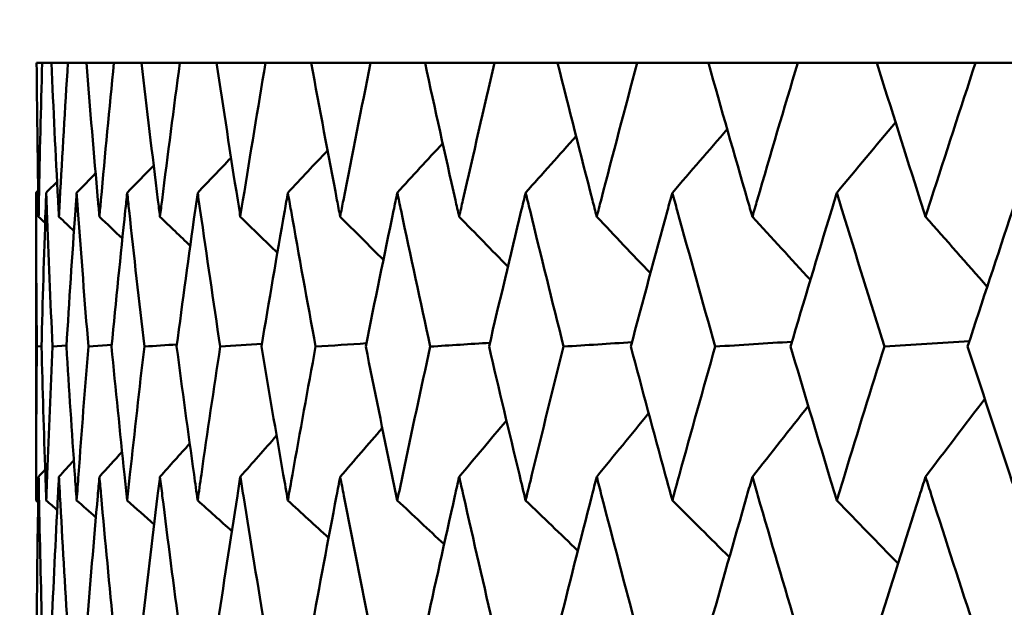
# Model space of a CAD drawing. Header units: millimetres. Extents: x 113 to 2969, y 62 to 2427.
# Tile 238 of 256: x 1571.63 to 1575.46, y 292.21 to 294.49. Entities that reach past the tile are written whole.
import ezdxf

# ---------------------------------------------------------------- set-up
doc = ezdxf.new("R2010")
doc.units = ezdxf.units.MM
doc.header["$LTSCALE"] = 12
doc.layers.add('Widoczne (ISO)', color=7, linetype='Continuous', lineweight=50)

msp = doc.modelspace()

# ---------------------------------------------------------------- linework, layer by layer
at = {"layer": 'Widoczne (ISO)'}
for p, q in [((1571.7178, 294.3264), (1571.6964, 294.3264)), ((1571.7178, 294.3264), (1571.7539, 294.3264)), ((1571.818, 294.3264), (1571.7539, 294.3264)), ((1571.818, 294.3264), (1571.8901, 294.3264)), ((1571.9967, 294.3264), (1571.8901, 294.3264)), ((1571.9967, 294.3264), (1572.1045, 294.3264)), ((1572.2532, 294.3264), (1572.1045, 294.3264)), ((1572.2532, 294.3264), (1572.3961, 294.3264)), ((1572.5863, 294.3264), (1572.3961, 294.3264)), ((1572.5863, 294.3264), (1572.764, 294.3264)), ((1572.9949, 294.3264), (1572.764, 294.3264)), ((1572.9949, 294.3264), (1573.2065, 294.3264)), ((1573.4772, 294.3264), (1573.2065, 294.3264)), ((1573.4772, 294.3264), (1573.722, 294.3264)), ((1574.0315, 294.3264), (1573.722, 294.3264)), ((1574.0315, 294.3264), (1574.3085, 294.3264)), ((1574.6555, 294.3264), (1574.3085, 294.3264)), ((1574.6555, 294.3264), (1574.9635, 294.3264)), ((1575.3467, 294.3264), (1574.9635, 294.3264)), ((1575.3467, 294.3264), (1575.6846, 294.3264)), ((1571.6943, 292.6255), (1571.6943, 293.8221)), ((1571.7153, 293.225), (1571.6972, 293.2237)), ((1571.8124, 293.2275), (1571.7581, 293.2237)), ((1571.9882, 293.2299), (1571.8976, 293.2237))]:
    msp.add_line(p, q, dxfattribs=at)
msp.add_circle((1591.6943, 326.3264), 50, dxfattribs=at)
for points, knots in [([(1571.6964, 294.3264), (1571.6978, 294.1487), (1571.7001, 293.9711), (1571.7034, 293.7719), (1571.7038, 293.7503), (1571.7042, 293.7287)], [0, 0, 0, 0, 0.06135239, 0.06135239, 0.06879633, 0.06879633, 0.06879633, 0.06879633]), ([(1571.7042, 293.7287), (1571.7046, 293.7503), (1571.705, 293.7718), (1571.7087, 293.971), (1571.7129, 294.1487), (1571.7178, 294.3264)], [0.05393723, 0.05393723, 0.05393723, 0.05393723, 0.06137399, 0.06137399, 0.12273355, 0.12273355, 0.12273355, 0.12273355]), ([(1571.7539, 294.3264), (1571.7617, 294.1487), (1571.7703, 293.9711), (1571.7808, 293.7719), (1571.7819, 293.7503), (1571.7831, 293.7287)], [0, 0, 0, 0, 0.06135239, 0.06135239, 0.06879633, 0.06879633, 0.06879633, 0.06879633]), ([(1571.7831, 293.7287), (1571.7842, 293.7503), (1571.7854, 293.7718), (1571.7963, 293.971), (1571.8068, 294.1487), (1571.818, 294.3264)], [0.05393723, 0.05393723, 0.05393723, 0.05393723, 0.06137399, 0.06137399, 0.12273355, 0.12273355, 0.12273355, 0.12273355]), ([(1571.8901, 294.3264), (1571.9042, 294.1487), (1571.9191, 293.9711), (1571.9367, 293.7719), (1571.9386, 293.7503), (1571.9405, 293.7287)], [0, 0, 0, 0, 0.06135239, 0.06135239, 0.06879633, 0.06879633, 0.06879633, 0.06879633]), ([(1571.9405, 293.7287), (1571.9425, 293.7503), (1571.9444, 293.7718), (1571.9624, 293.971), (1571.9792, 294.1487), (1571.9967, 294.3264)], [0.05393723, 0.05393723, 0.05393723, 0.05393723, 0.06137399, 0.06137399, 0.12273355, 0.12273355, 0.12273355, 0.12273355]), ([(1572.1045, 294.3264), (1572.1249, 294.1487), (1572.1461, 293.9711), (1572.1706, 293.7719), (1572.1733, 293.7503), (1572.176, 293.7287)], [0, 0, 0, 0, 0.06135239, 0.06135239, 0.06879633, 0.06879633, 0.06879633, 0.06879633]), ([(1572.176, 293.7287), (1572.1787, 293.7503), (1572.1813, 293.7718), (1572.2063, 293.971), (1572.2294, 294.1487), (1572.2532, 294.3264)], [0.05393723, 0.05393723, 0.05393723, 0.05393723, 0.06137399, 0.06137399, 0.12273355, 0.12273355, 0.12273355, 0.12273355]), ([(1572.3961, 294.3264), (1572.4228, 294.1487), (1572.4501, 293.9711), (1572.4816, 293.7719), (1572.485, 293.7503), (1572.4884, 293.7287)], [0, 0, 0, 0, 0.06135239, 0.06135239, 0.06879633, 0.06879633, 0.06879633, 0.06879633]), ([(1572.4884, 293.7287), (1572.4919, 293.7503), (1572.4953, 293.7718), (1572.5272, 293.971), (1572.5564, 294.1487), (1572.5863, 294.3264)], [0.05393723, 0.05393723, 0.05393723, 0.05393723, 0.06137399, 0.06137399, 0.12273355, 0.12273355, 0.12273355, 0.12273355]), ([(1572.764, 294.3264), (1572.7967, 294.1487), (1572.8301, 293.9711), (1572.8684, 293.7719), (1572.8725, 293.7503), (1572.8767, 293.7287)], [0, 0, 0, 0, 0.06135239, 0.06135239, 0.06879633, 0.06879633, 0.06879633, 0.06879633]), ([(1572.8767, 293.7287), (1572.8809, 293.7503), (1572.885, 293.7718), (1572.9237, 293.971), (1572.9589, 294.1487), (1572.9949, 294.3264)], [0.05393723, 0.05393723, 0.05393723, 0.05393723, 0.06137399, 0.06137399, 0.12273355, 0.12273355, 0.12273355, 0.12273355]), ([(1573.2065, 294.3264), (1573.2452, 294.1487), (1573.2846, 293.9711), (1573.3295, 293.7719), (1573.3343, 293.7503), (1573.3392, 293.7287)], [0, 0, 0, 0, 0.06135239, 0.06135239, 0.06879633, 0.06879633, 0.06879633, 0.06879633]), ([(1573.3392, 293.7287), (1573.3441, 293.7503), (1573.349, 293.7718), (1573.3943, 293.971), (1573.4354, 294.1487), (1573.4772, 294.3264)], [0.05393723, 0.05393723, 0.05393723, 0.05393723, 0.06137399, 0.06137399, 0.12273355, 0.12273355, 0.12273355, 0.12273355]), ([(1573.722, 294.3264), (1573.7665, 294.1487), (1573.8117, 293.9711), (1573.863, 293.7719), (1573.8686, 293.7503), (1573.8742, 293.7287)], [0, 0, 0, 0, 0.06135239, 0.06135239, 0.06879633, 0.06879633, 0.06879633, 0.06879633]), ([(1573.8742, 293.7287), (1573.8798, 293.7503), (1573.8853, 293.7718), (1573.9371, 293.971), (1573.9839, 294.1487), (1574.0315, 294.3264)], [0.05393723, 0.05393723, 0.05393723, 0.05393723, 0.06137399, 0.06137399, 0.12273355, 0.12273355, 0.12273355, 0.12273355]), ([(1574.3085, 294.3264), (1574.3586, 294.1487), (1574.4093, 293.9711), (1574.467, 293.7719), (1574.4732, 293.7503), (1574.4795, 293.7287)], [0, 0, 0, 0, 0.06135239, 0.06135239, 0.06879633, 0.06879633, 0.06879633, 0.06879633]), ([(1574.4795, 293.7287), (1574.4857, 293.7503), (1574.492, 293.7718), (1574.55, 293.971), (1574.6024, 294.1487), (1574.6555, 294.3264)], [0.05393723, 0.05393723, 0.05393723, 0.05393723, 0.06137399, 0.06137399, 0.12273355, 0.12273355, 0.12273355, 0.12273355]), ([(1574.9635, 294.3264), (1575.0191, 294.1487), (1575.0752, 293.9711), (1575.1389, 293.7719), (1575.1458, 293.7503), (1575.1527, 293.7287)], [0, 0, 0, 0, 0.06135239, 0.06135239, 0.06879633, 0.06879633, 0.06879633, 0.06879633]), ([(1575.1527, 293.7287), (1575.1596, 293.7503), (1575.1665, 293.7718), (1575.2305, 293.971), (1575.2883, 294.1487), (1575.3467, 294.3264)], [0.05393723, 0.05393723, 0.05393723, 0.05393723, 0.06137399, 0.06137399, 0.12273355, 0.12273355, 0.12273355, 0.12273355]), ([(1571.6972, 293.2237), (1571.6955, 293.4), (1571.6945, 293.5762), (1571.6943, 293.7757), (1571.6943, 293.7989), (1571.6943, 293.8221)], [0.00523804, 0.00523804, 0.00523804, 0.00523804, 0.06606705, 0.06606705, 0.07409033, 0.07409033, 0.07409033, 0.07409033]), ([(1571.7338, 293.8221), (1571.7329, 293.7989), (1571.7321, 293.7757), (1571.7252, 293.5763), (1571.7199, 293.4), (1571.7153, 293.2237)], [0.05804162, 0.05804162, 0.05804162, 0.05804162, 0.06605559, 0.06605559, 0.12689392, 0.12689392, 0.12689392, 0.12689392]), ([(1571.7581, 293.2237), (1571.7501, 293.4), (1571.7428, 293.5762), (1571.7355, 293.7757), (1571.7346, 293.7989), (1571.7338, 293.8221)], [0.00523804, 0.00523804, 0.00523804, 0.00523804, 0.06606705, 0.06606705, 0.07409033, 0.07409033, 0.07409033, 0.07409033]), ([(1571.852, 293.8221), (1571.8504, 293.7989), (1571.8487, 293.7757), (1571.8347, 293.5763), (1571.8231, 293.4), (1571.8122, 293.2237)], [0.05804162, 0.05804162, 0.05804162, 0.05804162, 0.06605559, 0.06605559, 0.12689392, 0.12689392, 0.12689392, 0.12689392]), ([(1571.8976, 293.2237), (1571.8833, 293.4), (1571.8698, 293.5762), (1571.8553, 293.7757), (1571.8537, 293.7989), (1571.852, 293.8221)], [0.00523804, 0.00523804, 0.00523804, 0.00523804, 0.06606705, 0.06606705, 0.07409033, 0.07409033, 0.07409033, 0.07409033]), ([(1572.0486, 293.8221), (1572.0461, 293.7989), (1572.0436, 293.7757), (1572.0226, 293.5763), (1572.0047, 293.4), (1571.9876, 293.2237)], [0.05804162, 0.05804162, 0.05804162, 0.05804162, 0.06605559, 0.06605559, 0.12689392, 0.12689392, 0.12689392, 0.12689392]), ([(1572.1152, 293.2237), (1572.0948, 293.4), (1572.075, 293.5762), (1572.0535, 293.7757), (1572.051, 293.7989), (1572.0486, 293.8221)], [0.00523804, 0.00523804, 0.00523804, 0.00523804, 0.06606705, 0.06606705, 0.07409033, 0.07409033, 0.07409033, 0.07409033]), ([(1572.3226, 293.8221), (1572.3194, 293.7989), (1572.3161, 293.7757), (1572.2881, 293.5763), (1572.264, 293.4), (1572.2408, 293.2237)], [0.05804162, 0.05804162, 0.05804162, 0.05804162, 0.06605559, 0.06605559, 0.12689392, 0.12689392, 0.12689392, 0.12689392]), ([(1572.4102, 293.2237), (1572.3836, 293.4), (1572.3577, 293.5762), (1572.3292, 293.7757), (1572.3259, 293.7989), (1572.3226, 293.8221)], [0.00523804, 0.00523804, 0.00523804, 0.00523804, 0.06606705, 0.06606705, 0.07409033, 0.07409033, 0.07409033, 0.07409033]), ([(1572.6732, 293.8221), (1572.6691, 293.7989), (1572.665, 293.7757), (1572.6301, 293.5763), (1572.6, 293.4), (1572.5707, 293.2237)], [0.05804162, 0.05804162, 0.05804162, 0.05804162, 0.06605559, 0.06605559, 0.12689392, 0.12689392, 0.12689392, 0.12689392]), ([(1572.7812, 293.2237), (1572.7486, 293.4), (1572.7167, 293.5762), (1572.6814, 293.7757), (1572.6773, 293.7989), (1572.6732, 293.8221)], [0.00523804, 0.00523804, 0.00523804, 0.00523804, 0.06606705, 0.06606705, 0.07409033, 0.07409033, 0.07409033, 0.07409033]), ([(1573.0988, 293.8221), (1573.0939, 293.7989), (1573.0891, 293.7757), (1573.0475, 293.5763), (1573.0114, 293.4), (1572.9761, 293.2237)], [0.05804162, 0.05804162, 0.05804162, 0.05804162, 0.06605559, 0.06605559, 0.12689392, 0.12689392, 0.12689392, 0.12689392]), ([(1573.2269, 293.2237), (1573.1884, 293.4), (1573.1506, 293.5762), (1573.1085, 293.7757), (1573.1037, 293.7989), (1573.0988, 293.8221)], [0.00523804, 0.00523804, 0.00523804, 0.00523804, 0.06606705, 0.06606705, 0.07409033, 0.07409033, 0.07409033, 0.07409033]), ([(1573.5978, 293.8221), (1573.5921, 293.7989), (1573.5865, 293.7757), (1573.5384, 293.5763), (1573.4965, 293.4), (1573.4554, 293.2237)], [0.05804162, 0.05804162, 0.05804162, 0.05804162, 0.06605559, 0.06605559, 0.12689392, 0.12689392, 0.12689392, 0.12689392]), ([(1573.7454, 293.2237), (1573.7012, 293.4), (1573.6576, 293.5762), (1573.6091, 293.7757), (1573.6034, 293.7989), (1573.5978, 293.8221)], [0.00523804, 0.00523804, 0.00523804, 0.00523804, 0.06606705, 0.06606705, 0.07409033, 0.07409033, 0.07409033, 0.07409033]), ([(1574.1682, 293.8221), (1574.1618, 293.7989), (1574.1554, 293.7757), (1574.1009, 293.5763), (1574.0534, 293.4), (1574.0066, 293.2237)], [0.05804162, 0.05804162, 0.05804162, 0.05804162, 0.06605559, 0.06605559, 0.12689392, 0.12689392, 0.12689392, 0.12689392]), ([(1574.3348, 293.2237), (1574.285, 293.4), (1574.2359, 293.5762), (1574.1809, 293.7757), (1574.1746, 293.7989), (1574.1682, 293.8221)], [0.00523804, 0.00523804, 0.00523804, 0.00523804, 0.06606705, 0.06606705, 0.07409033, 0.07409033, 0.07409033, 0.07409033]), ([(1574.8078, 293.8221), (1574.8007, 293.7989), (1574.7936, 293.7757), (1574.7329, 293.5763), (1574.68, 293.4), (1574.6277, 293.2237)], [0.05804162, 0.05804162, 0.05804162, 0.05804162, 0.06605559, 0.06605559, 0.12689392, 0.12689392, 0.12689392, 0.12689392]), ([(1574.9927, 293.2237), (1574.9375, 293.4), (1574.883, 293.5762), (1574.8219, 293.7757), (1574.8148, 293.7989), (1574.8078, 293.8221)], [0.00523804, 0.00523804, 0.00523804, 0.00523804, 0.06606705, 0.06606705, 0.07409033, 0.07409033, 0.07409033, 0.07409033]), ([(1575.514, 293.8221), (1575.5062, 293.7989), (1575.4984, 293.7757), (1575.4319, 293.5763), (1575.3737, 293.4), (1575.3161, 293.2237)], [0.05804162, 0.05804162, 0.05804162, 0.05804162, 0.06605559, 0.06605559, 0.12689392, 0.12689392, 0.12689392, 0.12689392]), ([(1571.6943, 292.6255), (1571.6943, 292.6589), (1571.6943, 292.6924), (1571.6947, 292.8918), (1571.6956, 293.0578), (1571.6972, 293.2237)], [0.04993807, 0.04993807, 0.04993807, 0.04993807, 0.0614821, 0.0614821, 0.11877783, 0.11877783, 0.11877783, 0.11877783]), ([(1571.7153, 293.2237), (1571.7196, 293.0578), (1571.7246, 292.8919), (1571.7314, 292.6924), (1571.7326, 292.659), (1571.7338, 292.6255)], [0.00418374, 0.00418374, 0.00418374, 0.00418374, 0.06147247, 0.06147247, 0.07302352, 0.07302352, 0.07302352, 0.07302352]), ([(1571.7338, 292.6255), (1571.735, 292.6589), (1571.7362, 292.6924), (1571.7436, 292.8918), (1571.7505, 293.0578), (1571.7581, 293.2237)], [0.04993807, 0.04993807, 0.04993807, 0.04993807, 0.0614821, 0.0614821, 0.11877783, 0.11877783, 0.11877783, 0.11877783]), ([(1571.8122, 293.2237), (1571.8225, 293.0578), (1571.8334, 292.8919), (1571.8473, 292.6924), (1571.8496, 292.659), (1571.852, 292.6255)], [0.00418374, 0.00418374, 0.00418374, 0.00418374, 0.06147247, 0.06147247, 0.07302352, 0.07302352, 0.07302352, 0.07302352]), ([(1571.852, 292.6255), (1571.8544, 292.6589), (1571.8568, 292.6924), (1571.8714, 292.8918), (1571.8841, 293.0578), (1571.8976, 293.2237)], [0.04993807, 0.04993807, 0.04993807, 0.04993807, 0.0614821, 0.0614821, 0.11877783, 0.11877783, 0.11877783, 0.11877783]), ([(1571.9876, 293.2237), (1572.0037, 293.0578), (1572.0205, 292.8919), (1572.0415, 292.6924), (1572.045, 292.659), (1572.0486, 292.6255)], [0.00418374, 0.00418374, 0.00418374, 0.00418374, 0.06147247, 0.06147247, 0.07302352, 0.07302352, 0.07302352, 0.07302352]), ([(1572.0486, 292.6255), (1572.0521, 292.6589), (1572.0557, 292.6924), (1572.0773, 292.8918), (1572.0959, 293.0578), (1572.1152, 293.2237)], [0.04993807, 0.04993807, 0.04993807, 0.04993807, 0.0614821, 0.0614821, 0.11877783, 0.11877783, 0.11877783, 0.11877783]), ([(1572.2408, 293.2237), (1572.2627, 293.0578), (1572.2853, 292.8919), (1572.3132, 292.6924), (1572.3179, 292.659), (1572.3226, 292.6255)], [0.00418374, 0.00418374, 0.00418374, 0.00418374, 0.06147247, 0.06147247, 0.07302352, 0.07302352, 0.07302352, 0.07302352]), ([(1572.3226, 292.6255), (1572.3274, 292.6589), (1572.3321, 292.6924), (1572.3607, 292.8918), (1572.3851, 293.0578), (1572.4102, 293.2237)], [0.04993807, 0.04993807, 0.04993807, 0.04993807, 0.0614821, 0.0614821, 0.11877783, 0.11877783, 0.11877783, 0.11877783]), ([(1572.5707, 293.2237), (1572.5984, 293.0578), (1572.6267, 292.8919), (1572.6614, 292.6924), (1572.6673, 292.659), (1572.6732, 292.6255)], [0.00418374, 0.00418374, 0.00418374, 0.00418374, 0.06147247, 0.06147247, 0.07302352, 0.07302352, 0.07302352, 0.07302352]), ([(1572.6732, 292.6255), (1572.6791, 292.6589), (1572.685, 292.6924), (1572.7204, 292.8918), (1572.7504, 293.0578), (1572.7812, 293.2237)], [0.04993807, 0.04993807, 0.04993807, 0.04993807, 0.0614821, 0.0614821, 0.11877783, 0.11877783, 0.11877783, 0.11877783]), ([(1572.9761, 293.2237), (1573.0094, 293.0578), (1573.0433, 292.8919), (1573.0848, 292.6924), (1573.0918, 292.659), (1573.0988, 292.6255)], [0.00418374, 0.00418374, 0.00418374, 0.00418374, 0.06147247, 0.06147247, 0.07302352, 0.07302352, 0.07302352, 0.07302352]), ([(1573.0988, 292.6255), (1573.1058, 292.6589), (1573.1128, 292.6924), (1573.1549, 292.8918), (1573.1906, 293.0578), (1573.2269, 293.2237)], [0.04993807, 0.04993807, 0.04993807, 0.04993807, 0.0614821, 0.0614821, 0.11877783, 0.11877783, 0.11877783, 0.11877783]), ([(1573.4554, 293.2237), (1573.4942, 293.0578), (1573.5335, 292.8919), (1573.5816, 292.6924), (1573.5897, 292.659), (1573.5978, 292.6255)], [0.00418374, 0.00418374, 0.00418374, 0.00418374, 0.06147247, 0.06147247, 0.07302352, 0.07302352, 0.07302352, 0.07302352]), ([(1573.5978, 292.6255), (1573.6059, 292.6589), (1573.614, 292.6924), (1573.6626, 292.8918), (1573.7037, 293.0578), (1573.7454, 293.2237)], [0.04993807, 0.04993807, 0.04993807, 0.04993807, 0.0614821, 0.0614821, 0.11877783, 0.11877783, 0.11877783, 0.11877783]), ([(1574.0066, 293.2237), (1574.0508, 293.0578), (1574.0954, 292.8919), (1574.1498, 292.6924), (1574.159, 292.659), (1574.1682, 292.6255)], [0.00418374, 0.00418374, 0.00418374, 0.00418374, 0.06147247, 0.06147247, 0.07302352, 0.07302352, 0.07302352, 0.07302352]), ([(1574.1682, 292.6255), (1574.1773, 292.6589), (1574.1865, 292.6924), (1574.2415, 292.8918), (1574.2879, 293.0578), (1574.3348, 293.2237)], [0.04993807, 0.04993807, 0.04993807, 0.04993807, 0.0614821, 0.0614821, 0.11877783, 0.11877783, 0.11877783, 0.11877783]), ([(1574.6277, 293.2237), (1574.677, 293.0578), (1574.7268, 292.8919), (1574.7874, 292.6924), (1574.7975, 292.659), (1574.8078, 292.6255)], [0.00418374, 0.00418374, 0.00418374, 0.00418374, 0.06147247, 0.06147247, 0.07302352, 0.07302352, 0.07302352, 0.07302352]), ([(1574.8078, 292.6255), (1574.8179, 292.6589), (1574.8282, 292.6924), (1574.8893, 292.8918), (1574.9407, 293.0578), (1574.9927, 293.2237)], [0.04993807, 0.04993807, 0.04993807, 0.04993807, 0.0614821, 0.0614821, 0.11877783, 0.11877783, 0.11877783, 0.11877783]), ([(1575.3161, 293.2237), (1575.3704, 293.0578), (1575.4251, 292.8919), (1575.4916, 292.6924), (1575.5028, 292.659), (1575.514, 292.6255)], [0.00418374, 0.00418374, 0.00418374, 0.00418374, 0.06147247, 0.06147247, 0.07302352, 0.07302352, 0.07302352, 0.07302352]), ([(1571.7042, 292.7175), (1571.7037, 292.693), (1571.7033, 292.6685), (1571.7, 292.4689), (1571.6978, 292.2938), (1571.6964, 292.1186)], [0.06241522, 0.06241522, 0.06241522, 0.06241522, 0.0708546, 0.0708546, 0.13127416, 0.13127416, 0.13127416, 0.13127416]), ([(1571.7177, 292.1186), (1571.7129, 292.2937), (1571.7089, 292.4689), (1571.7051, 292.6685), (1571.7046, 292.693), (1571.7042, 292.7175)], [0.01044349, 0.01044349, 0.01044349, 0.01044349, 0.07085106, 0.07085106, 0.07930241, 0.07930241, 0.07930241, 0.07930241]), ([(1571.7831, 292.7175), (1571.7818, 292.693), (1571.7805, 292.6685), (1571.77, 292.4689), (1571.7616, 292.2938), (1571.754, 292.1186)], [0.06241522, 0.06241522, 0.06241522, 0.06241522, 0.0708546, 0.0708546, 0.13127416, 0.13127416, 0.13127416, 0.13127416]), ([(1571.8179, 292.1186), (1571.8069, 292.2937), (1571.7966, 292.4689), (1571.7857, 292.6685), (1571.7844, 292.693), (1571.7831, 292.7175)], [0.01044349, 0.01044349, 0.01044349, 0.01044349, 0.07085106, 0.07085106, 0.07930241, 0.07930241, 0.07930241, 0.07930241]), ([(1571.9405, 292.7175), (1571.9384, 292.693), (1571.9362, 292.6685), (1571.9187, 292.4689), (1571.9041, 292.2938), (1571.8902, 292.1186)], [0.06241522, 0.06241522, 0.06241522, 0.06241522, 0.0708546, 0.0708546, 0.13127416, 0.13127416, 0.13127416, 0.13127416]), ([(1571.9966, 292.1186), (1571.9794, 292.2937), (1571.9629, 292.4689), (1571.9449, 292.6685), (1571.9427, 292.693), (1571.9405, 292.7175)], [0.01044349, 0.01044349, 0.01044349, 0.01044349, 0.07085106, 0.07085106, 0.07930241, 0.07930241, 0.07930241, 0.07930241]), ([(1572.176, 292.7175), (1572.1729, 292.693), (1572.1699, 292.6685), (1572.1454, 292.4689), (1572.1247, 292.2938), (1572.1047, 292.1186)], [0.06241522, 0.06241522, 0.06241522, 0.06241522, 0.0708546, 0.0708546, 0.13127416, 0.13127416, 0.13127416, 0.13127416]), ([(1572.2529, 292.1186), (1572.2296, 292.2937), (1572.207, 292.4689), (1572.1821, 292.6685), (1572.179, 292.693), (1572.176, 292.7175)], [0.01044349, 0.01044349, 0.01044349, 0.01044349, 0.07085106, 0.07085106, 0.07930241, 0.07930241, 0.07930241, 0.07930241]), ([(1572.4884, 292.7175), (1572.4846, 292.693), (1572.4807, 292.6685), (1572.4493, 292.4689), (1572.4225, 292.2938), (1572.3964, 292.1186)], [0.06241522, 0.06241522, 0.06241522, 0.06241522, 0.0708546, 0.0708546, 0.13127416, 0.13127416, 0.13127416, 0.13127416]), ([(1572.586, 292.1186), (1572.5567, 292.2937), (1572.5281, 292.4689), (1572.4962, 292.6685), (1572.4923, 292.693), (1572.4884, 292.7175)], [0.01044349, 0.01044349, 0.01044349, 0.01044349, 0.07085106, 0.07085106, 0.07930241, 0.07930241, 0.07930241, 0.07930241]), ([(1572.8767, 292.7175), (1572.872, 292.693), (1572.8673, 292.6685), (1572.8291, 292.4689), (1572.7963, 292.2938), (1572.7643, 292.1186)], [0.06241522, 0.06241522, 0.06241522, 0.06241522, 0.0708546, 0.0708546, 0.13127416, 0.13127416, 0.13127416, 0.13127416]), ([(1572.9945, 292.1186), (1572.9593, 292.2937), (1572.9247, 292.4689), (1572.8861, 292.6685), (1572.8814, 292.693), (1572.8767, 292.7175)], [0.01044349, 0.01044349, 0.01044349, 0.01044349, 0.07085106, 0.07085106, 0.07930241, 0.07930241, 0.07930241, 0.07930241]), ([(1573.3392, 292.7175), (1573.3337, 292.693), (1573.3282, 292.6685), (1573.2834, 292.4689), (1573.2448, 292.2938), (1573.2069, 292.1186)], [0.06241522, 0.06241522, 0.06241522, 0.06241522, 0.0708546, 0.0708546, 0.13127416, 0.13127416, 0.13127416, 0.13127416]), ([(1573.4768, 292.1186), (1573.4358, 292.2937), (1573.3955, 292.4689), (1573.3503, 292.6685), (1573.3447, 292.693), (1573.3392, 292.7175)], [0.01044349, 0.01044349, 0.01044349, 0.01044349, 0.07085106, 0.07085106, 0.07930241, 0.07930241, 0.07930241, 0.07930241]), ([(1573.8742, 292.7175), (1573.8679, 292.693), (1573.8616, 292.6685), (1573.8103, 292.4689), (1573.7661, 292.2938), (1573.7225, 292.1186)], [0.06241522, 0.06241522, 0.06241522, 0.06241522, 0.0708546, 0.0708546, 0.13127416, 0.13127416, 0.13127416, 0.13127416]), ([(1574.031, 292.1186), (1573.9845, 292.2937), (1573.9385, 292.4689), (1573.8868, 292.6685), (1573.8805, 292.693), (1573.8742, 292.7175)], [0.01044349, 0.01044349, 0.01044349, 0.01044349, 0.07085106, 0.07085106, 0.07930241, 0.07930241, 0.07930241, 0.07930241]), ([(1574.4795, 292.7175), (1574.4724, 292.693), (1574.4653, 292.6685), (1574.4078, 292.4689), (1574.3581, 292.2938), (1574.3089, 292.1186)], [0.06241522, 0.06241522, 0.06241522, 0.06241522, 0.0708546, 0.0708546, 0.13127416, 0.13127416, 0.13127416, 0.13127416]), ([(1574.655, 292.1186), (1574.6029, 292.2937), (1574.5515, 292.4689), (1574.4936, 292.6685), (1574.4866, 292.693), (1574.4795, 292.7175)], [0.01044349, 0.01044349, 0.01044349, 0.01044349, 0.07085106, 0.07085106, 0.07930241, 0.07930241, 0.07930241, 0.07930241]), ([(1575.1527, 292.7175), (1575.1449, 292.693), (1575.1371, 292.6685), (1575.0736, 292.4689), (1575.0185, 292.2938), (1574.9641, 292.1186)], [0.06241522, 0.06241522, 0.06241522, 0.06241522, 0.0708546, 0.0708546, 0.13127416, 0.13127416, 0.13127416, 0.13127416]), ([(1575.3461, 292.1186), (1575.2889, 292.2937), (1575.2322, 292.4689), (1575.1683, 292.6685), (1575.1605, 292.693), (1575.1527, 292.7175)], [0.01044349, 0.01044349, 0.01044349, 0.01044349, 0.07085106, 0.07085106, 0.07930241, 0.07930241, 0.07930241, 0.07930241])]:
    msp.add_open_spline(points, degree=3, knots=knots, dxfattribs=at)
for points in [[(1574.1682, 293.8221), (1574.2393, 293.9043), (1574.3104, 293.9864), (1574.3817, 294.0685)], [(1574.8078, 293.8221), (1574.8838, 293.9134), (1574.9599, 294.0045), (1575.0361, 294.0955)], [(1573.5978, 293.8221), (1573.6631, 293.8953), (1573.7285, 293.9684), (1573.794, 294.0414)], [(1572.6732, 293.8221), (1572.7246, 293.8769), (1572.776, 293.9316), (1572.8275, 293.9863)], [(1573.0988, 293.8221), (1573.1575, 293.8862), (1573.2163, 293.9502), (1573.2752, 294.0141)], [(1572.3226, 293.8221), (1572.3659, 293.8674), (1572.4091, 293.9126), (1572.4524, 293.9577)], [(1572.0486, 293.8221), (1572.0829, 293.8575), (1572.1172, 293.8929), (1572.1515, 293.9282)], [(1571.852, 293.8221), (1571.8766, 293.8472), (1571.9012, 293.8723), (1571.9257, 293.8974)], [(1571.6943, 293.8221), (1571.697, 293.8249), (1571.6997, 293.8276), (1571.7024, 293.8304)], [(1571.7338, 293.8221), (1571.7478, 293.8364), (1571.7619, 293.8507), (1571.7759, 293.8649)], [(1571.7042, 293.7287), (1571.7127, 293.7207), (1571.7212, 293.7127), (1571.7297, 293.7047)], [(1571.7831, 293.7287), (1571.8026, 293.7103), (1571.8221, 293.6919), (1571.8416, 293.6735)], [(1571.9405, 293.7287), (1571.9703, 293.7004), (1572, 293.6721), (1572.0298, 293.6438)], [(1572.176, 293.7287), (1572.2152, 293.6909), (1572.2544, 293.6531), (1572.2937, 293.6154)], [(1572.4884, 293.7287), (1572.5364, 293.6818), (1572.5844, 293.6348), (1572.6324, 293.5879)], [(1572.8767, 293.7287), (1572.9326, 293.6728), (1572.9886, 293.6169), (1573.0446, 293.5611)], [(1573.3392, 293.7287), (1573.4023, 293.664), (1573.4655, 293.5994), (1573.5287, 293.5348)], [(1573.8742, 293.7287), (1573.9437, 293.6553), (1574.0133, 293.582), (1574.0829, 293.5087)], [(1574.4795, 293.7287), (1574.5546, 293.6467), (1574.6298, 293.5646), (1574.705, 293.4827)], [(1575.1527, 293.7287), (1575.2326, 293.6379), (1575.3125, 293.5472), (1575.3925, 293.4565)], [(1572.2419, 293.2321), (1572.1997, 293.2293), (1572.1574, 293.2265), (1572.1152, 293.2237)], [(1572.5725, 293.2343), (1572.5184, 293.2308), (1572.4643, 293.2273), (1572.4102, 293.2237)], [(1572.9786, 293.2364), (1572.9128, 293.2322), (1572.847, 293.228), (1572.7812, 293.2237)], [(1573.4588, 293.2385), (1573.3815, 293.2336), (1573.3042, 293.2287), (1573.2269, 293.2237)], [(1574.0111, 293.2406), (1573.9225, 293.235), (1573.834, 293.2294), (1573.7454, 293.2237)], [(1574.6333, 293.2426), (1574.5338, 293.2363), (1574.4343, 293.23), (1574.3348, 293.2237)], [(1575.323, 293.2447), (1575.2129, 293.2377), (1575.1028, 293.2307), (1574.9927, 293.2237)], [(1574.4795, 292.7175), (1574.5518, 292.8092), (1574.6242, 292.9008), (1574.6968, 292.9923)], [(1575.1527, 292.7175), (1575.2293, 292.8186), (1575.306, 292.9195), (1575.3829, 293.0204)], [(1573.8742, 292.7175), (1573.9414, 292.7998), (1574.0087, 292.8821), (1574.0761, 292.9642)], [(1573.3392, 292.7175), (1573.4005, 292.7903), (1573.4618, 292.8632), (1573.5232, 292.9359)], [(1572.4884, 292.7175), (1572.5354, 292.7708), (1572.5823, 292.8241), (1572.6294, 292.8774)], [(1572.8767, 292.7175), (1572.9312, 292.7807), (1572.9858, 292.8439), (1573.0404, 292.907)], [(1572.176, 292.7175), (1572.2145, 292.7606), (1572.2531, 292.8037), (1572.2917, 292.8468)], [(1571.9405, 292.7175), (1571.9699, 292.7499), (1571.9993, 292.7823), (1572.0287, 292.8148)], [(1571.7831, 292.7175), (1571.8024, 292.7387), (1571.8218, 292.7599), (1571.8411, 292.7811)], [(1571.7042, 292.7175), (1571.7127, 292.7267), (1571.7211, 292.736), (1571.7296, 292.7452)], [(1571.6943, 292.6255), (1571.697, 292.6231), (1571.6998, 292.6207), (1571.7025, 292.6184)], [(1571.7338, 292.6255), (1571.7479, 292.6131), (1571.7621, 292.6007), (1571.7763, 292.5883)], [(1571.852, 292.6255), (1571.8769, 292.6036), (1571.9018, 292.5817), (1571.9267, 292.5598)], [(1572.0486, 292.6255), (1572.0835, 292.5945), (1572.1184, 292.5635), (1572.1533, 292.5325)], [(1572.3226, 292.6255), (1572.3669, 292.5857), (1572.4111, 292.5459), (1572.4553, 292.5061)], [(1572.6732, 292.6255), (1572.7259, 292.5771), (1572.7787, 292.5288), (1572.8315, 292.4804)], [(1573.0988, 292.6255), (1573.1594, 292.5687), (1573.22, 292.5119), (1573.2806, 292.4551)], [(1573.5978, 292.6255), (1573.6654, 292.5603), (1573.733, 292.4952), (1573.8007, 292.4301)], [(1574.1682, 292.6255), (1574.242, 292.552), (1574.3159, 292.4785), (1574.3899, 292.4051)], [(1574.8078, 292.6255), (1574.887, 292.5436), (1574.9664, 292.4618), (1575.0458, 292.38)]]:
    msp.add_open_spline(points, degree=3, dxfattribs=at)

doc.saveas('drawing.dxf')
